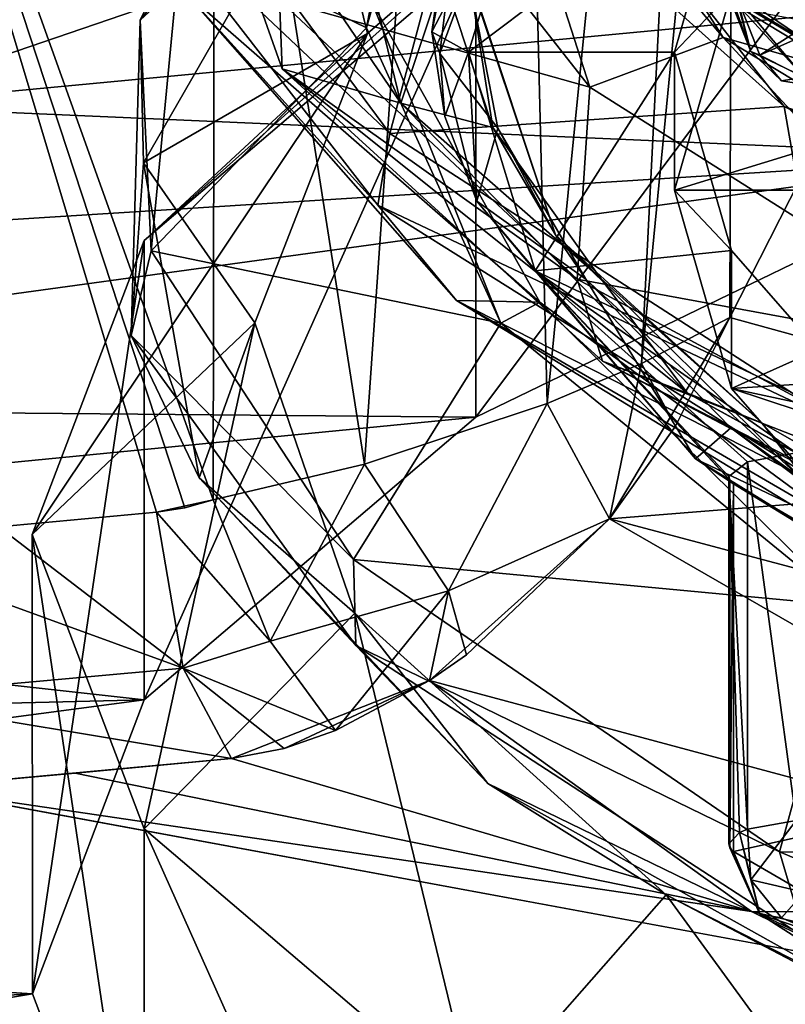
# Model space of a CAD drawing. Header units: millimetres. Extents: x -178 to 325, y 0 to 197.
# Tile 158 of 256: x 137.72 to 139.33, y 147.13 to 149.2. Entities that reach past the tile are written whole.
import ezdxf

# ---------------------------------------------------------------- set-up
doc = ezdxf.new("R2010")
doc.units = ezdxf.units.MM
doc.header["$LTSCALE"] = 52.148148
for name, color, linetype in [('1187', 7, 'CONTINUOUS'), ('1188', 7, 'CONTINUOUS'), ('1189', 7, 'CONTINUOUS'), ('1190', 7, 'CONTINUOUS'), ('1194', 7, 'CONTINUOUS'), ('1195', 7, 'CONTINUOUS'), ('1203', 7, 'CONTINUOUS'), ('4583', 7, 'CONTINUOUS'), ('4584', 7, 'CONTINUOUS'), ('4585', 7, 'CONTINUOUS'), ('4587', 7, 'CONTINUOUS'), ('4588', 7, 'CONTINUOUS'), ('4589', 7, 'CONTINUOUS'), ('4590', 7, 'CONTINUOUS'), ('4618', 7, 'CONTINUOUS'), ('4619', 7, 'CONTINUOUS'), ('4620', 7, 'CONTINUOUS'), ('4621', 7, 'CONTINUOUS'), ('4625', 7, 'CONTINUOUS'), ('4665', 7, 'CONTINUOUS'), ('4667', 7, 'CONTINUOUS'), ('4673', 7, 'CONTINUOUS'), ('4703', 7, 'CONTINUOUS'), ('750', 7, 'CONTINUOUS'), ('751', 7, 'CONTINUOUS'), ('772', 7, 'CONTINUOUS'), ('775', 7, 'CONTINUOUS'), ('776', 7, 'CONTINUOUS'), ('780', 7, 'CONTINUOUS'), ('782', 7, 'CONTINUOUS'), ('783', 7, 'CONTINUOUS'), ('791', 7, 'CONTINUOUS'), ('794', 7, 'CONTINUOUS'), ('815', 7, 'CONTINUOUS'), ('816', 7, 'CONTINUOUS'), ('821', 7, 'CONTINUOUS'), ('822', 7, 'CONTINUOUS'), ('825', 7, 'CONTINUOUS'), ('829', 7, 'CONTINUOUS'), ('830', 7, 'CONTINUOUS'), ('831', 7, 'CONTINUOUS'), ('834', 7, 'CONTINUOUS'), ('835', 7, 'CONTINUOUS')]:
    doc.layers.add(name, color=color, linetype=linetype)

msp = doc.modelspace()

# ---------------------------------------------------------------- linework, layer by layer
at = {"layer": '1187', "color": 7, "linetype": 'CONTINUOUS', "true_color": 0x858787}
for points in [[(139.1, 149.1295, 186.6294), (139.2198, 149.2567, 188.2633), (139.2198, 149.5465, 188.1856), (139.1, 149.1295, 186.6294)], [(139.1, 148.8397, 186.7071), (139.2198, 149.2567, 188.2633), (139.1, 149.1295, 186.6294), (139.1, 148.8397, 186.7071)]]:
    msp.add_3dface(points, dxfattribs=at)
at = {"layer": '1188', "color": 7, "linetype": 'CONTINUOUS', "true_color": 0x858787}
for points in [[(139.3557, 147.5145, 183.6931), (139.3557, 148.2872, 183.486), (139.2534, 148.2685, 183.4162), (139.3557, 147.5145, 183.6931)], [(139.2534, 147.4958, 183.6232), (139.2534, 148.2685, 183.4162), (139.2141, 148.2377, 183.3013), (139.2534, 147.4958, 183.6232)], [(139.2534, 147.4958, 183.6232), (139.3557, 147.5145, 183.6931), (139.2534, 148.2685, 183.4162), (139.2534, 147.4958, 183.6232)], [(139.2367, 147.4889, 183.5975), (139.2534, 147.4958, 183.6232), (139.2141, 148.2377, 183.3013), (139.2367, 147.4889, 183.5975)], [(139.2141, 147.465, 183.5083), (139.2367, 147.4889, 183.5975), (139.2141, 148.2377, 183.3013), (139.2141, 147.465, 183.5083)]]:
    msp.add_3dface(points, dxfattribs=at)
at = {"layer": '1189', "color": 7, "linetype": 'CONTINUOUS', "true_color": 0x858787}
for points in [[(138.6175, 148.9943, 185.969), (138.6675, 149.1295, 186.6294), (138.5901, 149.1727, 186.6179), (138.6175, 148.9943, 185.969)], [(138.6848, 148.8166, 185.323), (138.6675, 149.1295, 186.6294), (138.6175, 148.9943, 185.969), (138.6848, 148.8166, 185.323)], [(138.8075, 148.6699, 184.9143), (138.6675, 149.1295, 186.6294), (138.6848, 148.8166, 185.323), (138.8075, 148.6699, 184.9143)], [(139.1443, 148.2744, 183.3474), (138.8075, 148.6699, 184.9143), (138.6848, 148.8166, 185.323), (139.1443, 148.2744, 183.3474)], [(139.224, 148.2217, 183.2415), (138.8075, 148.6699, 184.9143), (139.1443, 148.2744, 183.3474), (139.224, 148.2217, 183.2415)], [(139.9686, 147.765, 181.485), (139.224, 148.2217, 183.2415), (139.1443, 148.2744, 183.3474), (139.9686, 147.765, 181.485)], [(140.1858, 147.663, 181.1562), (139.224, 148.2217, 183.2415), (139.9686, 147.765, 181.485), (140.1858, 147.663, 181.1562)]]:
    msp.add_3dface(points, dxfattribs=at)
at = {"layer": '1190', "color": 7, "linetype": 'CONTINUOUS', "true_color": 0x858787}
for points in [[(138.6675, 149.1295, 186.6294), (138.8075, 149.5891, 188.3446), (138.5901, 149.1727, 186.6179), (138.6675, 149.1295, 186.6294)], [(138.5901, 149.1727, 186.6179), (138.8075, 149.5891, 188.3446), (138.634, 149.4742, 187.7143), (138.5901, 149.1727, 186.6179)]]:
    msp.add_3dface(points, dxfattribs=at)
at = {"layer": '1194', "color": 7, "linetype": 'CONTINUOUS', "true_color": 0x858787}
for points in [[(138.2703, 149.2388, 184.2794), (138.276, 149.0946, 184.2871), (138.058, 149.7106, 186.4737), (138.2703, 149.2388, 184.2794)], [(138.2703, 149.2388, 184.2794), (138.8959, 148.6521, 182.2079), (138.276, 149.0946, 184.2871), (138.2703, 149.2388, 184.2794)], [(138.8959, 148.6521, 182.2079), (138.9488, 148.4801, 182.118), (138.276, 149.0946, 184.2871), (138.8959, 148.6521, 182.2079)], [(138.8959, 148.6521, 182.2079), (139.8987, 148.1108, 180.3078), (138.9488, 148.4801, 182.118), (138.8959, 148.6521, 182.2079)], [(139.8987, 148.1108, 180.3078), (140.0661, 147.9038, 180.0962), (138.9488, 148.4801, 182.118), (139.8987, 148.1108, 180.3078)]]:
    msp.add_3dface(points, dxfattribs=at)
at = {"layer": '1195', "color": 7, "linetype": 'CONTINUOUS', "true_color": 0x858787}
for points in [[(138.9695, 149.5732, 181.7732), (140.0557, 149.0149, 179.8145), (139.0013, 149.4164, 181.7366), (138.9695, 149.5732, 181.7732)], [(140.0557, 149.0149, 179.8145), (140.1125, 148.8556, 179.7697), (139.0013, 149.4164, 181.7366), (140.0557, 149.0149, 179.8145)]]:
    msp.add_3dface(points, dxfattribs=at)
at = {"layer": '1203', "color": 7, "linetype": 'CONTINUOUS', "true_color": 0x858787}
for points in [[(138.8909, 149.6528, 184.1712), (138.8867, 149.6634, 184.1901), (139.5339, 149.0817, 182.1431), (138.8909, 149.6528, 184.1712)], [(139.5639, 149.0573, 182.0756), (138.8909, 149.6528, 184.1712), (139.5339, 149.0817, 182.1431), (139.5639, 149.0573, 182.0756)]]:
    msp.add_3dface(points, dxfattribs=at)
at = {"layer": '4583', "color": 7, "linetype": 'CONTINUOUS', "true_color": 0x858787}
for points in [[(138.6675, 149.2909, 186.5862), (138.6675, 149.2957, 186.5849), (138.85, 148.7455, 184.6355), (138.6675, 149.2909, 186.5862)], [(138.7292, 148.9702, 185.4495), (138.6675, 149.2909, 186.5862), (138.85, 148.7455, 184.6355), (138.7292, 148.9702, 185.4495)], [(138.9136, 148.6521, 184.3255), (138.7292, 148.9702, 185.4495), (138.85, 148.7455, 184.6355), (138.9136, 148.6521, 184.3255)], [(138.9136, 148.6521, 184.3255), (138.85, 148.7455, 184.6355), (139.3915, 148.2103, 182.7495), (138.9136, 148.6521, 184.3255)], [(139.2188, 148.3401, 183.2263), (138.9136, 148.6521, 184.3255), (139.3915, 148.2103, 182.7495), (139.2188, 148.3401, 183.2263)], [(139.6413, 148.0376, 182.164), (139.2188, 148.3401, 183.2263), (139.3915, 148.2103, 182.7495), (139.6413, 148.0376, 182.164)]]:
    msp.add_3dface(points, dxfattribs=at)
at = {"layer": '4584', "color": 7, "linetype": 'CONTINUOUS', "true_color": 0x858787}
for points in [[(138.441, 149.6695, 185.1467), (138.6949, 149.7649, 184.9837), (138.9222, 149.0562, 182.9796), (138.441, 149.6695, 185.1467)], [(138.6949, 149.7649, 184.9837), (139.2026, 149.1607, 182.8521), (138.9222, 149.0562, 182.9796), (138.6949, 149.7649, 184.9837)], [(139.2969, 149.7513, 181.7498), (140.2357, 149.5188, 180.4446), (140.4417, 149.1814, 179.7545), (139.2969, 149.7513, 181.7498)], [(138.6444, 149.4368, 187.522), (138.5901, 149.1727, 186.6179), (138.634, 149.4742, 187.7143), (138.6444, 149.4368, 187.522)], [(138.5901, 149.1727, 186.6179), (138.6444, 149.4368, 187.522), (138.6072, 149.127, 186.423), (138.5901, 149.1727, 186.6179)], [(138.6175, 148.9943, 185.969), (138.5901, 149.1727, 186.6179), (138.6072, 149.127, 186.423), (138.6175, 148.9943, 185.969)], [(138.9222, 149.0562, 182.9796), (139.2026, 149.1607, 182.8521), (139.8332, 148.4797, 180.9547), (138.9222, 149.0562, 182.9796)], [(139.2026, 149.1607, 182.8521), (140.1479, 148.589, 180.8476), (139.8332, 148.4797, 180.9547), (139.2026, 149.1607, 182.8521)], [(138.6848, 148.8166, 185.323), (138.6175, 148.9943, 185.969), (138.6072, 149.127, 186.423), (138.6848, 148.8166, 185.323)]]:
    msp.add_3dface(points, dxfattribs=at)
at = {"layer": '4585', "color": 7, "linetype": 'CONTINUOUS', "true_color": 0x858787}
for points in [[(138.9695, 149.5732, 181.7732), (139.2969, 149.7513, 181.7498), (140.0557, 149.0149, 179.8145), (138.9695, 149.5732, 181.7732)], [(139.2969, 149.7513, 181.7498), (140.4417, 149.1814, 179.7545), (140.0557, 149.0149, 179.8145), (139.2969, 149.7513, 181.7498)], [(138.441, 149.6695, 185.1467), (138.9222, 149.0562, 182.9796), (138.2703, 149.2388, 184.2794), (138.441, 149.6695, 185.1467)], [(138.2703, 149.2388, 184.2794), (138.9222, 149.0562, 182.9796), (138.8959, 148.6521, 182.2079), (138.2703, 149.2388, 184.2794)], [(138.9222, 149.0562, 182.9796), (139.8332, 148.4797, 180.9547), (138.8959, 148.6521, 182.2079), (138.9222, 149.0562, 182.9796)], [(138.8959, 148.6521, 182.2079), (139.8332, 148.4797, 180.9547), (139.8987, 148.1108, 180.3078), (138.8959, 148.6521, 182.2079)]]:
    msp.add_3dface(points, dxfattribs=at)
at = {"layer": '4587', "color": 7, "linetype": 'CONTINUOUS', "true_color": 0x858787}
for points in [[(138.5248, 149.0221, 184.6937), (138.375, 149.6383, 186.8796), (138.058, 149.7106, 186.4737), (138.5248, 149.0221, 184.6937)], [(138.276, 149.0946, 184.2871), (138.5248, 149.0221, 184.6937), (138.058, 149.7106, 186.4737), (138.276, 149.0946, 184.2871)], [(139.6432, 149.0654, 181.1669), (138.8034, 149.6519, 183.2293), (139.0013, 149.4164, 181.7366), (139.6432, 149.0654, 181.1669)], [(140.1125, 148.8556, 179.7697), (139.6432, 149.0654, 181.1669), (139.0013, 149.4164, 181.7366), (140.1125, 148.8556, 179.7697)], [(139.1275, 148.4128, 182.5442), (138.5248, 149.0221, 184.6937), (138.276, 149.0946, 184.2871), (139.1275, 148.4128, 182.5442)], [(138.9488, 148.4801, 182.118), (139.1275, 148.4128, 182.5442), (138.276, 149.0946, 184.2871), (138.9488, 148.4801, 182.118)], [(140.1411, 147.8533, 180.5826), (139.1275, 148.4128, 182.5442), (138.9488, 148.4801, 182.118), (140.1411, 147.8533, 180.5826)], [(140.0661, 147.9038, 180.0962), (140.1411, 147.8533, 180.5826), (138.9488, 148.4801, 182.118), (140.0661, 147.9038, 180.0962)]]:
    msp.add_3dface(points, dxfattribs=at)
at = {"layer": '4588', "color": 7, "linetype": 'CONTINUOUS', "true_color": 0x858787}
for points in [[(138.5248, 149.0221, 184.6937), (138.6137, 149.2878, 186.1384), (138.375, 149.6383, 186.8796), (138.5248, 149.0221, 184.6937)], [(139.6432, 149.0654, 181.1669), (139.3395, 149.2799, 182.4233), (138.8034, 149.6519, 183.2293), (139.6432, 149.0654, 181.1669)], [(138.7181, 148.9711, 185.017), (138.6137, 149.2878, 186.1384), (138.5248, 149.0221, 184.6937), (138.7181, 148.9711, 185.017)], [(138.9446, 148.6547, 183.8996), (138.7181, 148.9711, 185.017), (138.5248, 149.0221, 184.6937), (138.9446, 148.6547, 183.8996)], [(139.1275, 148.4128, 182.5442), (138.9446, 148.6547, 183.8996), (138.5248, 149.0221, 184.6937), (139.1275, 148.4128, 182.5442)], [(139.2837, 148.3506, 182.829), (138.9446, 148.6547, 183.8996), (139.1275, 148.4128, 182.5442), (139.2837, 148.3506, 182.829)], [(140.2718, 147.785, 180.8475), (139.2837, 148.3506, 182.829), (139.1275, 148.4128, 182.5442), (140.2718, 147.785, 180.8475)], [(140.1411, 147.8533, 180.5826), (140.2718, 147.785, 180.8475), (139.1275, 148.4128, 182.5442), (140.1411, 147.8533, 180.5826)]]:
    msp.add_3dface(points, dxfattribs=at)
at = {"layer": '4589', "color": 7, "linetype": 'CONTINUOUS', "true_color": 0x858787}
for points in [[(139.5339, 149.0817, 182.1431), (138.8867, 149.6634, 184.1901), (139.3395, 149.2799, 182.4233), (139.5339, 149.0817, 182.1431)], [(138.7181, 148.9711, 185.017), (138.6675, 149.2957, 186.5849), (138.6137, 149.2878, 186.1384), (138.7181, 148.9711, 185.017)], [(138.85, 148.7455, 184.6355), (138.6675, 149.2957, 186.5849), (138.7181, 148.9711, 185.017), (138.85, 148.7455, 184.6355)], [(138.9446, 148.6547, 183.8996), (138.85, 148.7455, 184.6355), (138.7181, 148.9711, 185.017), (138.9446, 148.6547, 183.8996)], [(139.3915, 148.2103, 182.7495), (138.85, 148.7455, 184.6355), (139.2837, 148.3506, 182.829), (139.3915, 148.2103, 182.7495)], [(139.2837, 148.3506, 182.829), (138.85, 148.7455, 184.6355), (138.9446, 148.6547, 183.8996), (139.2837, 148.3506, 182.829)], [(140.2718, 147.785, 180.8475), (139.3915, 148.2103, 182.7495), (139.2837, 148.3506, 182.829), (140.2718, 147.785, 180.8475)]]:
    msp.add_3dface(points, dxfattribs=at)
at = {"layer": '4590', "color": 7, "linetype": 'CONTINUOUS', "true_color": 0x858787}
for points in [[(139.2026, 149.1607, 182.8521), (138.6949, 149.7649, 184.9837), (138.8909, 149.6528, 184.1712), (139.2026, 149.1607, 182.8521)], [(139.5639, 149.0573, 182.0756), (139.2026, 149.1607, 182.8521), (138.8909, 149.6528, 184.1712), (139.5639, 149.0573, 182.0756)], [(138.6072, 149.127, 186.423), (138.6444, 149.4368, 187.522), (138.6675, 149.2909, 186.5862), (138.6072, 149.127, 186.423)], [(138.7292, 148.9702, 185.4495), (138.6072, 149.127, 186.423), (138.6675, 149.2909, 186.5862), (138.7292, 148.9702, 185.4495)], [(140.1479, 148.589, 180.8476), (139.2026, 149.1607, 182.8521), (139.5639, 149.0573, 182.0756), (140.1479, 148.589, 180.8476)], [(138.6848, 148.8166, 185.323), (138.6072, 149.127, 186.423), (138.7292, 148.9702, 185.4495), (138.6848, 148.8166, 185.323)], [(138.9136, 148.6521, 184.3255), (138.6848, 148.8166, 185.323), (138.7292, 148.9702, 185.4495), (138.9136, 148.6521, 184.3255)], [(139.1443, 148.2744, 183.3474), (138.6848, 148.8166, 185.323), (138.9136, 148.6521, 184.3255), (139.1443, 148.2744, 183.3474)], [(139.2188, 148.3401, 183.2263), (139.1443, 148.2744, 183.3474), (138.9136, 148.6521, 184.3255), (139.2188, 148.3401, 183.2263)], [(139.6413, 148.0376, 182.164), (139.1443, 148.2744, 183.3474), (139.2188, 148.3401, 183.2263), (139.6413, 148.0376, 182.164)], [(139.9686, 147.765, 181.485), (139.1443, 148.2744, 183.3474), (139.6413, 148.0376, 182.164), (139.9686, 147.765, 181.485)]]:
    msp.add_3dface(points, dxfattribs=at)
at = {"layer": '4618', "color": 7, "linetype": 'CONTINUOUS', "true_color": 0x858787}
for points in [[(139.2141, 147.465, 183.5083), (139.2141, 148.2377, 183.3013), (139.2166, 148.2296, 183.271), (139.2141, 147.465, 183.5083)], [(139.2166, 147.4569, 183.478), (139.2141, 147.465, 183.5083), (139.2166, 148.2296, 183.271), (139.2166, 147.4569, 183.478)], [(139.2166, 147.4569, 183.478), (139.2166, 148.2296, 183.271), (139.224, 148.2217, 183.2415), (139.2166, 147.4569, 183.478)], [(139.224, 147.449, 183.4485), (139.2166, 147.4569, 183.478), (139.224, 148.2217, 183.2415), (139.224, 147.449, 183.4485)]]:
    msp.add_3dface(points, dxfattribs=at)
at = {"layer": '4619', "color": 7, "linetype": 'CONTINUOUS', "true_color": 0x858787}
for points in [[(138.8075, 149.5891, 188.3446), (138.6675, 149.1295, 186.6294), (139.2198, 149.5465, 188.1856), (138.8075, 149.5891, 188.3446)], [(138.6675, 149.1295, 186.6294), (139.1, 149.1295, 186.6294), (139.2198, 149.5465, 188.1856), (138.6675, 149.1295, 186.6294)], [(138.8075, 148.6699, 184.9143), (139.1, 149.1295, 186.6294), (138.6675, 149.1295, 186.6294), (138.8075, 148.6699, 184.9143)], [(139.2198, 148.7125, 185.0732), (139.1, 149.1295, 186.6294), (138.8075, 148.6699, 184.9143), (139.2198, 148.7125, 185.0732)], [(139.5763, 148.3047, 183.5512), (139.2198, 148.7125, 185.0732), (138.8075, 148.6699, 184.9143), (139.5763, 148.3047, 183.5512)], [(139.3557, 148.2872, 183.486), (139.5763, 148.3047, 183.5512), (138.8075, 148.6699, 184.9143), (139.3557, 148.2872, 183.486)], [(139.2534, 148.2685, 183.4162), (139.3557, 148.2872, 183.486), (138.8075, 148.6699, 184.9143), (139.2534, 148.2685, 183.4162)], [(139.2141, 148.2377, 183.3013), (139.2534, 148.2685, 183.4162), (138.8075, 148.6699, 184.9143), (139.2141, 148.2377, 183.3013)], [(139.2166, 148.2296, 183.271), (139.2141, 148.2377, 183.3013), (138.8075, 148.6699, 184.9143), (139.2166, 148.2296, 183.271)]]:
    msp.add_3dface(points, dxfattribs=at)
at = {"layer": '4620', "color": 7, "linetype": 'CONTINUOUS', "true_color": 0x858787}
for points in [[(139.1, 148.8397, 186.7071), (139.1, 149.1295, 186.6294), (139.2198, 148.7125, 185.0732), (139.1, 148.8397, 186.7071)], [(139.2198, 148.4228, 185.1508), (139.1, 148.8397, 186.7071), (139.2198, 148.7125, 185.0732), (139.2198, 148.4228, 185.1508)], [(139.5763, 148.3047, 183.5512), (139.2198, 148.4228, 185.1508), (139.2198, 148.7125, 185.0732), (139.5763, 148.3047, 183.5512)], [(139.5763, 148.0149, 183.6288), (139.2198, 148.4228, 185.1508), (139.5763, 148.3047, 183.5512), (139.5763, 148.0149, 183.6288)]]:
    msp.add_3dface(points, dxfattribs=at)
at = {"layer": '4621', "color": 7, "linetype": 'CONTINUOUS', "true_color": 0x858787}
for points in [[(140.2442, 149.1915, 188.0197), (140.525, 149.5364, 189.3072), (139.2198, 149.2567, 188.2633), (140.2442, 149.1915, 188.0197)], [(139.1, 148.8397, 186.7071), (140.2442, 149.1915, 188.0197), (139.2198, 149.2567, 188.2633), (139.1, 148.8397, 186.7071)], [(140.15, 148.8397, 186.7071), (140.2442, 149.1915, 188.0197), (139.1, 148.8397, 186.7071), (140.15, 148.8397, 186.7071)], [(139.2198, 148.4228, 185.1508), (140.15, 148.8397, 186.7071), (139.1, 148.8397, 186.7071), (139.2198, 148.4228, 185.1508)], [(140.15, 148.8397, 186.7071), (139.2198, 148.4228, 185.1508), (140.2442, 148.488, 185.3945), (140.15, 148.8397, 186.7071)], [(140.2442, 148.488, 185.3945), (139.2198, 148.4228, 185.1508), (140.525, 148.143, 184.1069), (140.2442, 148.488, 185.3945)], [(139.2198, 148.4228, 185.1508), (139.5763, 148.0149, 183.6288), (140.525, 148.143, 184.1069), (139.2198, 148.4228, 185.1508)]]:
    msp.add_3dface(points, dxfattribs=at)
at = {"layer": '4625', "color": 7, "linetype": 'CONTINUOUS', "true_color": 0x858787}
for points in [[(139.2605, 149.1313, 190.1133), (139.224, 149.2646, 190.2244), (139.2166, 149.2567, 190.1949), (139.2605, 149.1313, 190.1133)], [(139.2797, 149.1233, 190.2435), (139.224, 149.2646, 190.2244), (139.2605, 149.1313, 190.1133), (139.2797, 149.1233, 190.2435)], [(139.2141, 149.2486, 190.1646), (139.2605, 149.1313, 190.1133), (139.2166, 149.2567, 190.1949), (139.2141, 149.2486, 190.1646)], [(139.2367, 149.2247, 190.0755), (139.2605, 149.1313, 190.1133), (139.2141, 149.2486, 190.1646), (139.2367, 149.2247, 190.0755)], [(139.2605, 149.1313, 190.1133), (139.2367, 149.2247, 190.0755), (139.3728, 149.0769, 190.0706), (139.2605, 149.1313, 190.1133)], [(139.3728, 149.0769, 190.0706), (139.2367, 149.2247, 190.0755), (139.2534, 149.2178, 190.0497), (139.3728, 149.0769, 190.0706)], [(139.3557, 149.1991, 189.9799), (139.3728, 149.0769, 190.0706), (139.2534, 149.2178, 190.0497), (139.3557, 149.1991, 189.9799)], [(139.3254, 149.0693, 190.1649), (139.2797, 149.1233, 190.2435), (139.2605, 149.1313, 190.1133), (139.3254, 149.0693, 190.1649)], [(139.3254, 149.0693, 190.1649), (139.2605, 149.1313, 190.1133), (139.3728, 149.0769, 190.0706), (139.3254, 149.0693, 190.1649)], [(139.4141, 149.0554, 190.2164), (139.2797, 149.1233, 190.2435), (139.3254, 149.0693, 190.1649), (139.4141, 149.0554, 190.2164)], [(139.4141, 149.0554, 190.2164), (139.3254, 149.0693, 190.1649), (139.3728, 149.0769, 190.0706), (139.4141, 149.0554, 190.2164)]]:
    msp.add_3dface(points, dxfattribs=at)
at = {"layer": '4665', "color": 7, "linetype": 'CONTINUOUS', "true_color": 0x858787}
for points in [[(139.224, 147.449, 183.4485), (139.224, 148.2217, 183.2415), (140.1858, 147.663, 181.1562), (139.224, 147.449, 183.4485)], [(140.1858, 146.8902, 181.3633), (139.224, 147.449, 183.4485), (140.1858, 147.663, 181.1562), (140.1858, 146.8902, 181.3633)]]:
    msp.add_3dface(points, dxfattribs=at)
at = {"layer": '4667', "color": 7, "linetype": 'CONTINUOUS', "true_color": 0x858787}
for points in [[(139.2605, 147.3891, 183.6114), (139.3557, 147.5145, 183.6931), (139.2534, 147.4958, 183.6232), (139.2605, 147.3891, 183.6114)], [(139.3728, 147.3634, 183.6755), (139.3557, 147.5145, 183.6931), (139.2605, 147.3891, 183.6114), (139.3728, 147.3634, 183.6755)], [(139.2797, 147.3171, 183.5026), (139.2367, 147.4889, 183.5975), (139.2141, 147.465, 183.5083), (139.2797, 147.3171, 183.5026)], [(139.2367, 147.4889, 183.5975), (139.2605, 147.3891, 183.6114), (139.2534, 147.4958, 183.6232), (139.2367, 147.4889, 183.5975)], [(139.2605, 147.3891, 183.6114), (139.2367, 147.4889, 183.5975), (139.2797, 147.3171, 183.5026), (139.2605, 147.3891, 183.6114)], [(139.2166, 147.4569, 183.478), (139.2797, 147.3171, 183.5026), (139.2141, 147.465, 183.5083), (139.2166, 147.4569, 183.478)], [(139.224, 147.449, 183.4485), (139.2797, 147.3171, 183.5026), (139.2166, 147.4569, 183.478), (139.224, 147.449, 183.4485)], [(139.3254, 147.3096, 183.5977), (139.3728, 147.3634, 183.6755), (139.2605, 147.3891, 183.6114), (139.3254, 147.3096, 183.5977)], [(139.3254, 147.3096, 183.5977), (139.2605, 147.3891, 183.6114), (139.2797, 147.3171, 183.5026), (139.3254, 147.3096, 183.5977)], [(139.4141, 147.2718, 183.5601), (139.3728, 147.3634, 183.6755), (139.3254, 147.3096, 183.5977), (139.4141, 147.2718, 183.5601)], [(139.4141, 147.2718, 183.5601), (139.3254, 147.3096, 183.5977), (139.2797, 147.3171, 183.5026), (139.4141, 147.2718, 183.5601)]]:
    msp.add_3dface(points, dxfattribs=at)
at = {"layer": '4673', "color": 7, "linetype": 'CONTINUOUS', "true_color": 0x858787}
for points in [[(139.4141, 149.0554, 190.2164), (140.3591, 149.6042, 192.2648), (139.2797, 149.1233, 190.2435), (139.4141, 149.0554, 190.2164)], [(140.3591, 149.6042, 192.2648), (139.8679, 149.4997, 191.6485), (139.2797, 149.1233, 190.2435), (140.3591, 149.6042, 192.2648)], [(139.2797, 149.1233, 190.2435), (139.8679, 149.4997, 191.6485), (139.224, 149.2646, 190.2244), (139.2797, 149.1233, 190.2435)]]:
    msp.add_3dface(points, dxfattribs=at)
at = {"layer": '4703', "color": 7, "linetype": 'CONTINUOUS', "true_color": 0x858787}
for points in [[(139.2797, 147.3171, 183.5026), (139.224, 147.449, 183.4485), (140.1858, 146.8902, 181.3633), (139.2797, 147.3171, 183.5026)], [(139.4141, 147.2718, 183.5601), (139.2797, 147.3171, 183.5026), (139.8679, 146.9406, 182.0976), (139.4141, 147.2718, 183.5601)], [(139.8679, 146.9406, 182.0976), (139.2797, 147.3171, 183.5026), (140.1858, 146.8902, 181.3633), (139.8679, 146.9406, 182.0976)]]:
    msp.add_3dface(points, dxfattribs=at)
at = {"layer": '750', "color": 7, "linetype": 'CONTINUOUS', "true_color": 0xe0f2ff}
for points in [[(138.2196, 149.3042, 195.2018), (137.3804, 149.0168, 194.1293), (141.3369, 149.3909, 195.5255), (138.2196, 149.3042, 195.2018)], [(141.3369, 149.3909, 195.5255), (137.3804, 149.0168, 194.1293), (139.814, 148.9104, 193.7324), (141.3369, 149.3909, 195.5255)], [(137.3804, 149.0168, 194.1293), (136.64, 148.7107, 192.9869), (139.814, 148.9104, 193.7324), (137.3804, 149.0168, 194.1293)], [(136.64, 148.7107, 192.9869), (135.9971, 148.3859, 191.775), (139.814, 148.9104, 193.7324), (136.64, 148.7107, 192.9869)], [(139.814, 148.9104, 193.7324), (135.9971, 148.3859, 191.775), (138.6825, 148.3624, 191.687), (139.814, 148.9104, 193.7324)], [(135.9971, 148.3859, 191.775), (135.466, 148.048, 190.5139), (138.6825, 148.3624, 191.687), (135.9971, 148.3859, 191.775)], [(138.6825, 148.3624, 191.687), (135.466, 148.048, 190.5139), (137.9858, 147.7677, 189.4678), (138.6825, 148.3624, 191.687)], [(135.466, 148.048, 190.5139), (135.0448, 147.6959, 189.1996), (137.9858, 147.7677, 189.4678), (135.466, 148.048, 190.5139)], [(135.0448, 147.6959, 189.1996), (134.7427, 147.3374, 187.8619), (137.9858, 147.7677, 189.4678), (135.0448, 147.6959, 189.1996)], [(137.9858, 147.7677, 189.4678), (134.7427, 147.3374, 187.8619), (137.7506, 147.1494, 187.16), (137.9858, 147.7677, 189.4678)], [(134.7427, 147.3374, 187.8619), (134.5617, 146.9744, 186.5069), (137.7506, 147.1494, 187.16), (134.7427, 147.3374, 187.8619)], [(134.5617, 146.9744, 186.5069), (134.5, 146.6053, 185.1294), (137.7506, 147.1494, 187.16), (134.5617, 146.9744, 186.5069)], [(137.7506, 147.1494, 187.16), (134.5, 146.6053, 185.1294), (137.9858, 146.531, 184.8522), (137.7506, 147.1494, 187.16)]]:
    msp.add_3dface(points, dxfattribs=at)
at = {"layer": '751', "color": 7, "linetype": 'CONTINUOUS', "true_color": 0xe0f2ff}
for points in [[(165.5, 161.5359, 184.8706), (165.5, 111.9653, -0.1294), (134.5, 161.5359, 184.8706), (165.5, 161.5359, 184.8706)], [(134.5, 161.5359, 184.8706), (165.5, 111.9653, -0.1294), (134.5, 111.9653, -0.1294), (134.5, 161.5359, 184.8706)]]:
    msp.add_3dface(points, dxfattribs=at)
at = {"layer": '772', "color": 7, "linetype": 'CONTINUOUS', "true_color": 0xe0f2ff}
for points in [[(138.4646, 149.2331, 186.0014), (138.5839, 149.8681, 188.2467), (138.4532, 149.1808, 186.3352), (138.4646, 149.2331, 186.0014)], [(138.4532, 149.1808, 186.3352), (138.5839, 149.8681, 188.2467), (138.628, 149.8044, 188.54), (138.4532, 149.1808, 186.3352)], [(139.3306, 149.0151, 182.0806), (139.0874, 149.3261, 182.6592), (138.6744, 149.6037, 184.1568), (139.3306, 149.0151, 182.0806)], [(139.9974, 148.7817, 180.7439), (139.0874, 149.3261, 182.6592), (139.3306, 149.0151, 182.0806), (139.9974, 148.7817, 180.7439)], [(138.7353, 148.5599, 184.1407), (138.4646, 149.2331, 186.0014), (138.4532, 149.1808, 186.3352), (138.7353, 148.5599, 184.1407)], [(138.8172, 148.6043, 183.779), (138.4646, 149.2331, 186.0014), (138.7353, 148.5599, 184.1407), (138.8172, 148.6043, 183.779)], [(140.3853, 148.4737, 180.1794), (139.9974, 148.7817, 180.7439), (139.3306, 149.0151, 182.0806), (140.3853, 148.4737, 180.1794)], [(139.4633, 147.9652, 182.0437), (138.8172, 148.6043, 183.779), (138.7353, 148.5599, 184.1407), (139.4633, 147.9652, 182.0437)], [(139.6274, 148.006, 181.6708), (138.8172, 148.6043, 183.779), (139.4633, 147.9652, 182.0437), (139.6274, 148.006, 181.6708)]]:
    msp.add_3dface(points, dxfattribs=at)
at = {"layer": '775', "color": 7, "linetype": 'CONTINUOUS', "true_color": 0xe0f2ff}
for points in [[(138.6825, 149.3286, 191.4293), (137.9854, 148.7338, 189.2096), (139.1333, 149.7568, 191.072), (138.6825, 149.3286, 191.4293)], [(139.1333, 149.7568, 191.072), (137.9854, 148.7338, 189.2096), (138.455, 149.1691, 188.9523), (139.1333, 149.7568, 191.072)], [(137.9854, 148.7338, 189.2096), (137.75, 148.1153, 186.9012), (138.455, 149.1691, 188.9523), (137.9854, 148.7338, 189.2096)], [(138.455, 149.1691, 188.9523), (137.75, 148.1153, 186.9012), (138.2181, 148.5604, 186.7538), (138.455, 149.1691, 188.9523)], [(137.75, 148.1153, 186.9012), (137.9854, 147.4968, 184.5928), (138.2181, 148.5604, 186.7538), (137.75, 148.1153, 186.9012)], [(138.2181, 148.5604, 186.7538), (137.9854, 147.4968, 184.5928), (138.4283, 147.95, 184.5492), (138.2181, 148.5604, 186.7538)], [(137.9854, 147.4968, 184.5928), (138.6825, 146.902, 182.373), (138.4283, 147.95, 184.5492), (137.9854, 147.4968, 184.5928)], [(138.4283, 147.95, 184.5492), (138.6825, 146.902, 182.373), (139.0828, 147.358, 182.4136), (138.4283, 147.95, 184.5492)], [(138.6825, 146.902, 182.373), (139.8145, 146.3538, 180.3273), (139.0828, 147.358, 182.4136), (138.6825, 146.902, 182.373)], [(139.0828, 147.358, 182.4136), (139.8145, 146.3538, 180.3273), (140.1466, 146.8138, 180.4556), (139.0828, 147.358, 182.4136)]]:
    msp.add_3dface(points, dxfattribs=at)
at = {"layer": '776', "color": 7, "linetype": 'CONTINUOUS', "true_color": 0xe0f2ff}
for points in [[(139.814, 148.9104, 193.7324), (138.6825, 148.3624, 191.687), (139.8145, 149.8767, 193.475), (139.814, 148.9104, 193.7324)], [(138.6825, 148.3624, 191.687), (138.6825, 149.3286, 191.4293), (139.8145, 149.8767, 193.475), (138.6825, 148.3624, 191.687)], [(137.9858, 147.7677, 189.4678), (137.9854, 148.7338, 189.2096), (138.6825, 149.3286, 191.4293), (137.9858, 147.7677, 189.4678)], [(138.6825, 148.3624, 191.687), (137.9858, 147.7677, 189.4678), (138.6825, 149.3286, 191.4293), (138.6825, 148.3624, 191.687)], [(137.7506, 147.1494, 187.16), (137.75, 148.1153, 186.9012), (137.9854, 148.7338, 189.2096), (137.7506, 147.1494, 187.16)], [(137.9858, 147.7677, 189.4678), (137.7506, 147.1494, 187.16), (137.9854, 148.7338, 189.2096), (137.9858, 147.7677, 189.4678)], [(137.7506, 147.1494, 187.16), (137.9858, 146.531, 184.8522), (137.75, 148.1153, 186.9012), (137.7506, 147.1494, 187.16)], [(137.9858, 146.531, 184.8522), (137.9854, 147.4968, 184.5928), (137.75, 148.1153, 186.9012), (137.9858, 146.531, 184.8522)], [(137.9858, 146.531, 184.8522), (138.6825, 145.9364, 182.633), (137.9854, 147.4968, 184.5928), (137.9858, 146.531, 184.8522)], [(138.6825, 145.9364, 182.633), (138.6825, 146.902, 182.373), (137.9854, 147.4968, 184.5928), (138.6825, 145.9364, 182.633)]]:
    msp.add_3dface(points, dxfattribs=at)
at = {"layer": '780', "color": 7, "linetype": 'CONTINUOUS', "true_color": 0xe0f2ff}
for points in [[(137.5, 108.8595, -0.1294), (162.5, 108.8595, -0.1294), (162.5, 158.4301, 184.8706), (137.5, 108.8595, -0.1294)], [(137.5, 158.4301, 184.8706), (137.5, 108.8595, -0.1294), (162.5, 158.4301, 184.8706), (137.5, 158.4301, 184.8706)]]:
    msp.add_3dface(points, dxfattribs=at)
at = {"layer": '782', "color": 7, "linetype": 'CONTINUOUS', "true_color": 0xe0f2ff}
for points in [[(138.169, 147.6444, 177.4165), (139.2623, 147.3229, 176.2164), (137.8407, 147.6137, 177.3017), (138.169, 147.6444, 177.4165)], [(137.8407, 147.6137, 177.3017), (139.2623, 147.3229, 176.2164), (137.5, 147.5829, 177.1867), (137.8407, 147.6137, 177.3017)], [(140.406, 105.6795, 20.8012), (137.5, 105.313, 19.4333), (137.5, 147.5829, 177.1867), (140.406, 105.6795, 20.8012)], [(149.9014, 106.1713, 22.6368), (146.713, 106.1149, 22.4262), (137.5, 147.5829, 177.1867), (149.9014, 106.1713, 22.6368)], [(140.6256, 147.0044, 175.0278), (149.9014, 106.1713, 22.6368), (137.5, 147.5829, 177.1867), (140.6256, 147.0044, 175.0278)], [(146.713, 106.1149, 22.4262), (143.5209, 105.9508, 21.8138), (137.5, 147.5829, 177.1867), (146.713, 106.1149, 22.4262)], [(143.5209, 105.9508, 21.8138), (140.406, 105.6795, 20.8012), (137.5, 147.5829, 177.1867), (143.5209, 105.9508, 21.8138)], [(139.2623, 147.3229, 176.2164), (140.6256, 147.0044, 175.0278), (137.5, 147.5829, 177.1867), (139.2623, 147.3229, 176.2164)]]:
    msp.add_3dface(points, dxfattribs=at)
at = {"layer": '783', "color": 7, "linetype": 'CONTINUOUS', "true_color": 0xe0f2ff}
for points in [[(139.2165, 148.5719, 177.4656), (139.222, 150.4406, 177.3125), (140.9023, 151.8889, 175.419), (139.2165, 148.5719, 177.4656)], [(140.35, 148.2597, 176.3003), (139.2165, 148.5719, 177.4656), (140.9023, 151.8889, 175.419), (140.35, 148.2597, 176.3003)]]:
    msp.add_3dface(points, dxfattribs=at)
at = {"layer": '791', "color": 7, "linetype": 'CONTINUOUS', "true_color": 0xe0f2ff}
for points in [[(137.6792, 148.1317, 177.6442), (137.3431, 150.3875, 177.3718), (138.0114, 148.1626, 177.7562), (137.6792, 148.1317, 177.6442)], [(138.0114, 148.1626, 177.7562), (137.3431, 150.3875, 177.3718), (138.0709, 148.1718, 177.7759), (138.0114, 148.1626, 177.7562)], [(138.0709, 148.1718, 177.7759), (137.3431, 150.3875, 177.3718), (138.1306, 148.1887, 177.7952), (138.0709, 148.1718, 177.7759)], [(138.1306, 148.1887, 177.7952), (137.3431, 150.3875, 177.3718), (138.134, 150.2663, 177.6424), (138.1306, 148.1887, 177.7952)]]:
    msp.add_3dface(points, dxfattribs=at)
at = {"layer": '794', "color": 7, "linetype": 'CONTINUOUS', "true_color": 0xe0f2ff}
for points in [[(137.6792, 148.1317, 177.6442), (138.0114, 148.1626, 177.7562), (138.0679, 147.8348, 177.6765), (137.6792, 148.1317, 177.6442)], [(137.3376, 148.1, 177.5289), (137.6792, 148.1317, 177.6442), (138.0679, 147.8348, 177.6765), (137.3376, 148.1, 177.5289)], [(137.3942, 147.7734, 177.4488), (137.3376, 148.1, 177.5289), (138.0679, 147.8348, 177.6765), (137.3942, 147.7734, 177.4488)], [(138.169, 147.6444, 177.4165), (137.3942, 147.7734, 177.4488), (138.0679, 147.8348, 177.6765), (138.169, 147.6444, 177.4165)], [(138.169, 147.6444, 177.4165), (137.5, 147.5829, 177.1867), (137.3942, 147.7734, 177.4488), (138.169, 147.6444, 177.4165)], [(138.169, 147.6444, 177.4165), (137.8407, 147.6137, 177.3017), (137.5, 147.5829, 177.1867), (138.169, 147.6444, 177.4165)]]:
    msp.add_3dface(points, dxfattribs=at)
at = {"layer": '815', "color": 7, "linetype": 'CONTINUOUS', "true_color": 0xe0f2ff}
for points in [[(139.2165, 148.5719, 177.4656), (140.35, 148.2597, 176.3003), (138.9639, 148.1487, 177.6218), (139.2165, 148.5719, 177.4656)], [(139.2165, 148.5719, 177.4656), (138.9639, 148.1487, 177.6218), (139.1023, 148.3434, 177.5692), (139.2165, 148.5719, 177.4656)], [(140.35, 148.2597, 176.3003), (140.722, 147.68, 175.8725), (138.9639, 148.1487, 177.6218), (140.35, 148.2597, 176.3003)], [(140.3991, 147.3213, 175.7667), (138.5853, 147.8086, 177.5975), (138.9639, 148.1487, 177.6218), (140.3991, 147.3213, 175.7667)], [(138.9639, 148.1487, 177.6218), (138.5853, 147.8086, 177.5975), (138.6632, 147.8622, 177.6166), (138.9639, 148.1487, 177.6218)], [(140.722, 147.68, 175.8725), (140.3991, 147.3213, 175.7667), (138.9639, 148.1487, 177.6218), (140.722, 147.68, 175.8725)], [(139.2623, 147.3229, 176.2164), (138.169, 147.6444, 177.4165), (138.5853, 147.8086, 177.5975), (139.2623, 147.3229, 176.2164)], [(138.5853, 147.8086, 177.5975), (138.169, 147.6444, 177.4165), (138.2802, 147.6659, 177.4686), (138.5853, 147.8086, 177.5975)], [(138.3879, 147.7034, 177.5216), (138.5853, 147.8086, 177.5975), (138.2802, 147.6659, 177.4686), (138.3879, 147.7034, 177.5216)], [(140.3991, 147.3213, 175.7667), (139.2623, 147.3229, 176.2164), (138.5853, 147.8086, 177.5975), (140.3991, 147.3213, 175.7667)], [(140.6256, 147.0044, 175.0278), (139.2623, 147.3229, 176.2164), (140.3991, 147.3213, 175.7667), (140.6256, 147.0044, 175.0278)]]:
    msp.add_3dface(points, dxfattribs=at)
at = {"layer": '816', "color": 7, "linetype": 'CONTINUOUS', "true_color": 0xe0f2ff}
for points in [[(138.134, 150.2663, 177.6424), (138.7347, 152.3772, 177.5017), (138.4489, 148.2637, 177.8436), (138.134, 150.2663, 177.6424)], [(138.4489, 148.2637, 177.8436), (138.7347, 152.3772, 177.5017), (138.8327, 148.3909, 177.7592), (138.4489, 148.2637, 177.8436)], [(138.7347, 152.3772, 177.5017), (139.2273, 152.3566, 177.1642), (138.8327, 148.3909, 177.7592), (138.7347, 152.3772, 177.5017)], [(138.8327, 148.3909, 177.7592), (139.2273, 152.3566, 177.1642), (139.0308, 148.4751, 177.6437), (138.8327, 148.3909, 177.7592)], [(139.2273, 152.3566, 177.1642), (139.222, 150.4406, 177.3125), (139.0308, 148.4751, 177.6437), (139.2273, 152.3566, 177.1642)], [(139.222, 150.4406, 177.3125), (139.2165, 148.5719, 177.4656), (139.0308, 148.4751, 177.6437), (139.222, 150.4406, 177.3125)], [(138.1306, 148.1887, 177.7952), (138.134, 150.2663, 177.6424), (138.4489, 148.2637, 177.8436), (138.1306, 148.1887, 177.7952)]]:
    msp.add_3dface(points, dxfattribs=at)
at = {"layer": '821', "color": 7, "linetype": 'CONTINUOUS', "true_color": 0xe0f2ff}
for points in [[(139.0308, 148.4751, 177.6437), (139.2165, 148.5719, 177.4656), (139.1023, 148.3434, 177.5692), (139.0308, 148.4751, 177.6437)], [(138.8327, 148.3909, 177.7592), (139.0308, 148.4751, 177.6437), (138.9639, 148.1487, 177.6218), (138.8327, 148.3909, 177.7592)], [(138.9639, 148.1487, 177.6218), (139.0308, 148.4751, 177.6437), (139.1023, 148.3434, 177.5692), (138.9639, 148.1487, 177.6218)], [(138.4489, 148.2637, 177.8436), (138.8327, 148.3909, 177.7592), (138.6255, 147.9973, 177.7555), (138.4489, 148.2637, 177.8436)], [(138.8327, 148.3909, 177.7592), (138.9639, 148.1487, 177.6218), (138.6255, 147.9973, 177.7555), (138.8327, 148.3909, 177.7592)], [(138.1306, 148.1887, 177.7952), (138.4489, 148.2637, 177.8436), (138.2503, 147.891, 177.7476), (138.1306, 148.1887, 177.7952)], [(138.2503, 147.891, 177.7476), (138.4489, 148.2637, 177.8436), (138.6255, 147.9973, 177.7555), (138.2503, 147.891, 177.7476)], [(138.9639, 148.1487, 177.6218), (138.6632, 147.8622, 177.6166), (138.6255, 147.9973, 177.7555), (138.9639, 148.1487, 177.6218)], [(138.3879, 147.7034, 177.5216), (138.2503, 147.891, 177.7476), (138.6255, 147.9973, 177.7555), (138.3879, 147.7034, 177.5216)], [(138.5853, 147.8086, 177.5975), (138.3879, 147.7034, 177.5216), (138.6255, 147.9973, 177.7555), (138.5853, 147.8086, 177.5975)], [(138.6632, 147.8622, 177.6166), (138.5853, 147.8086, 177.5975), (138.6255, 147.9973, 177.7555), (138.6632, 147.8622, 177.6166)]]:
    msp.add_3dface(points, dxfattribs=at)
at = {"layer": '822', "color": 7, "linetype": 'CONTINUOUS', "true_color": 0xe0f2ff}
for points in [[(138.0114, 148.1626, 177.7562), (138.0709, 148.1718, 177.7759), (138.1306, 148.1887, 177.7952), (138.0114, 148.1626, 177.7562)], [(138.0114, 148.1626, 177.7562), (138.1306, 148.1887, 177.7952), (138.2503, 147.891, 177.7476), (138.0114, 148.1626, 177.7562)], [(138.0679, 147.8348, 177.6765), (138.0114, 148.1626, 177.7562), (138.2503, 147.891, 177.7476), (138.0679, 147.8348, 177.6765)], [(138.3879, 147.7034, 177.5216), (138.0679, 147.8348, 177.6765), (138.2503, 147.891, 177.7476), (138.3879, 147.7034, 177.5216)], [(138.169, 147.6444, 177.4165), (138.0679, 147.8348, 177.6765), (138.2802, 147.6659, 177.4686), (138.169, 147.6444, 177.4165)], [(138.0679, 147.8348, 177.6765), (138.3879, 147.7034, 177.5216), (138.2802, 147.6659, 177.4686), (138.0679, 147.8348, 177.6765)]]:
    msp.add_3dface(points, dxfattribs=at)
at = {"layer": '825', "color": 7, "linetype": 'CONTINUOUS', "true_color": 0xe0f2ff}
msp.add_3dface([(137.3804, 149.0168, 194.1293), (138.2196, 149.3042, 195.2018), (137.4065, 149.3252, 194.7143), (137.3804, 149.0168, 194.1293)], dxfattribs=at)
at = {"layer": '829', "color": 7, "linetype": 'CONTINUOUS', "true_color": 0xe0f2ff}
for points in [[(138.4532, 149.1808, 186.3352), (138.628, 149.8044, 188.54), (138.0634, 149.3707, 188.1414), (138.4532, 149.1808, 186.3352)], [(138.5017, 148.9585, 183.0016), (138.6744, 149.6037, 184.1568), (138.0236, 149.6052, 185.2908), (138.5017, 148.9585, 183.0016)], [(139.3306, 149.0151, 182.0806), (138.6744, 149.6037, 184.1568), (138.5017, 148.9585, 183.0016), (139.3306, 149.0151, 182.0806)], [(138.0005, 148.7119, 185.807), (138.4532, 149.1808, 186.3352), (138.0634, 149.3707, 188.1414), (138.0005, 148.7119, 185.807)], [(138.7353, 148.5599, 184.1407), (138.4532, 149.1808, 186.3352), (138.0005, 148.7119, 185.807), (138.7353, 148.5599, 184.1407)], [(139.4472, 148.3492, 180.8517), (139.3306, 149.0151, 182.0806), (138.5017, 148.9585, 183.0016), (139.4472, 148.3492, 180.8517)], [(140.3853, 148.4737, 180.1794), (139.3306, 149.0151, 182.0806), (139.4472, 148.3492, 180.8517), (140.3853, 148.4737, 180.1794)], [(138.4255, 148.0626, 183.508), (138.7353, 148.5599, 184.1407), (138.0005, 148.7119, 185.807), (138.4255, 148.0626, 183.508)], [(139.4633, 147.9652, 182.0437), (138.7353, 148.5599, 184.1407), (138.4255, 148.0626, 183.508), (139.4633, 147.9652, 182.0437)], [(139.3209, 147.448, 181.3383), (139.4633, 147.9652, 182.0437), (138.4255, 148.0626, 183.508), (139.3209, 147.448, 181.3383)], [(140.6083, 147.419, 180.1277), (139.4633, 147.9652, 182.0437), (139.3209, 147.448, 181.3383), (140.6083, 147.419, 180.1277)], [(140.6505, 146.8917, 179.3863), (140.6083, 147.419, 180.1277), (139.3209, 147.448, 181.3383), (140.6505, 146.8917, 179.3863)]]:
    msp.add_3dface(points, dxfattribs=at)
at = {"layer": '830', "color": 7, "linetype": 'CONTINUOUS', "true_color": 0xe0f2ff}
for points in [[(137.9774, 149.1968, 187.9727), (138.0634, 149.3707, 188.1414), (138.4866, 149.8461, 190.2714), (137.9774, 149.1968, 187.9727)], [(137.9774, 149.1968, 187.9727), (138.4866, 149.8461, 190.2714), (138.361, 149.5527, 189.6792), (137.9774, 149.1968, 187.9727)], [(138.5017, 148.9585, 183.0016), (138.0236, 149.6052, 185.2908), (137.9738, 149.4575, 185.2143), (138.5017, 148.9585, 183.0016)], [(137.9839, 148.8972, 187.358), (137.9774, 149.1968, 187.9727), (138.361, 149.5527, 189.6792), (137.9839, 148.8972, 187.358)], [(138.4765, 148.8079, 182.9143), (138.5017, 148.9585, 183.0016), (137.9738, 149.4575, 185.2143), (138.4765, 148.8079, 182.9143)], [(138.4765, 148.8079, 182.9143), (137.9738, 149.4575, 185.2143), (138.0736, 149.2535, 184.9388), (138.4765, 148.8079, 182.9143)], [(138.0005, 148.7119, 185.807), (138.0634, 149.3707, 188.1414), (137.9774, 149.1968, 187.9727), (138.0005, 148.7119, 185.807)], [(138.6421, 148.6078, 182.6541), (138.4765, 148.8079, 182.9143), (138.0736, 149.2535, 184.9388), (138.6421, 148.6078, 182.6541)], [(137.9583, 148.5337, 185.6221), (138.0005, 148.7119, 185.807), (137.9774, 149.1968, 187.9727), (137.9583, 148.5337, 185.6221)], [(137.9583, 148.5337, 185.6221), (137.9774, 149.1968, 187.9727), (137.9839, 148.8972, 187.358), (137.9583, 148.5337, 185.6221)], [(139.4472, 148.3492, 180.8517), (138.5017, 148.9585, 183.0016), (138.4765, 148.8079, 182.9143), (139.4472, 148.3492, 180.8517)], [(138.1012, 148.2349, 185.0112), (137.9583, 148.5337, 185.6221), (137.9839, 148.8972, 187.358), (138.1012, 148.2349, 185.0112)], [(139.4491, 148.197, 180.7588), (139.4472, 148.3492, 180.8517), (138.4765, 148.8079, 182.9143), (139.4491, 148.197, 180.7588)], [(139.4491, 148.197, 180.7588), (138.4765, 148.8079, 182.9143), (138.6421, 148.6078, 182.6541), (139.4491, 148.197, 180.7588)], [(138.4255, 148.0626, 183.508), (138.0005, 148.7119, 185.807), (137.9583, 148.5337, 185.6221), (138.4255, 148.0626, 183.508)], [(139.678, 148.0045, 180.5274), (139.4491, 148.197, 180.7588), (138.6421, 148.6078, 182.6541), (139.678, 148.0045, 180.5274)], [(138.4303, 147.8824, 183.316), (138.4255, 148.0626, 183.508), (137.9583, 148.5337, 185.6221), (138.4303, 147.8824, 183.316)], [(138.4303, 147.8824, 183.316), (137.9583, 148.5337, 185.6221), (138.1012, 148.2349, 185.0112), (138.4303, 147.8824, 183.316)], [(138.7082, 147.5917, 182.7357), (138.4303, 147.8824, 183.316), (138.1012, 148.2349, 185.0112), (138.7082, 147.5917, 182.7357)], [(139.3209, 147.448, 181.3383), (138.4255, 148.0626, 183.508), (138.4303, 147.8824, 183.316), (139.3209, 147.448, 181.3383)], [(139.3739, 147.2683, 181.1487), (139.3209, 147.448, 181.3383), (138.4303, 147.8824, 183.316), (139.3739, 147.2683, 181.1487)], [(139.3739, 147.2683, 181.1487), (138.4303, 147.8824, 183.316), (138.7082, 147.5917, 182.7357), (139.3739, 147.2683, 181.1487)], [(139.7799, 146.9929, 180.6256), (139.3739, 147.2683, 181.1487), (138.7082, 147.5917, 182.7357), (139.7799, 146.9929, 180.6256)], [(140.6505, 146.8917, 179.3863), (139.3209, 147.448, 181.3383), (139.3739, 147.2683, 181.1487), (140.6505, 146.8917, 179.3863)]]:
    msp.add_3dface(points, dxfattribs=at)
at = {"layer": '831', "color": 7, "linetype": 'CONTINUOUS', "true_color": 0xe0f2ff}
for points in [[(139.1333, 149.7568, 191.072), (138.455, 149.1691, 188.9523), (138.361, 149.5527, 189.6792), (139.1333, 149.7568, 191.072)], [(138.455, 149.1691, 188.9523), (137.9839, 148.8972, 187.358), (138.361, 149.5527, 189.6792), (138.455, 149.1691, 188.9523)], [(138.4646, 149.2331, 186.0014), (138.8172, 148.6043, 183.779), (138.0736, 149.2535, 184.9388), (138.4646, 149.2331, 186.0014)], [(138.8172, 148.6043, 183.779), (138.6421, 148.6078, 182.6541), (138.0736, 149.2535, 184.9388), (138.8172, 148.6043, 183.779)], [(138.455, 149.1691, 188.9523), (138.2181, 148.5604, 186.7538), (137.9839, 148.8972, 187.358), (138.455, 149.1691, 188.9523)], [(138.2181, 148.5604, 186.7538), (138.1012, 148.2349, 185.0112), (137.9839, 148.8972, 187.358), (138.2181, 148.5604, 186.7538)], [(138.8172, 148.6043, 183.779), (139.6274, 148.006, 181.6708), (138.6421, 148.6078, 182.6541), (138.8172, 148.6043, 183.779)], [(139.6274, 148.006, 181.6708), (139.678, 148.0045, 180.5274), (138.6421, 148.6078, 182.6541), (139.6274, 148.006, 181.6708)], [(138.2181, 148.5604, 186.7538), (138.4283, 147.95, 184.5492), (138.1012, 148.2349, 185.0112), (138.2181, 148.5604, 186.7538)], [(138.4283, 147.95, 184.5492), (138.7082, 147.5917, 182.7357), (138.1012, 148.2349, 185.0112), (138.4283, 147.95, 184.5492)], [(138.4283, 147.95, 184.5492), (139.0828, 147.358, 182.4136), (138.7082, 147.5917, 182.7357), (138.4283, 147.95, 184.5492)], [(139.0828, 147.358, 182.4136), (139.7799, 146.9929, 180.6256), (138.7082, 147.5917, 182.7357), (139.0828, 147.358, 182.4136)], [(139.0828, 147.358, 182.4136), (140.1466, 146.8138, 180.4556), (139.7799, 146.9929, 180.6256), (139.0828, 147.358, 182.4136)]]:
    msp.add_3dface(points, dxfattribs=at)
at = {"layer": '834', "color": 7, "linetype": 'CONTINUOUS', "true_color": 0xe0f2ff}
for points in [[(139.526, 149.126, 180.3699), (138.5824, 149.856, 182.5006), (138.5333, 149.7266, 182.4883), (139.526, 149.126, 180.3699)], [(139.526, 149.126, 180.3699), (139.5788, 149.2512, 180.3679), (138.5824, 149.856, 182.5006), (139.526, 149.126, 180.3699)], [(139.5788, 149.0166, 180.4308), (139.526, 149.126, 180.3699), (138.5333, 149.7266, 182.4883), (139.5788, 149.0166, 180.4308)], [(139.5788, 149.0166, 180.4308), (138.5333, 149.7266, 182.4883), (138.5824, 149.6213, 182.5634), (139.5788, 149.0166, 180.4308)]]:
    msp.add_3dface(points, dxfattribs=at)
at = {"layer": '835', "color": 7, "linetype": 'CONTINUOUS', "true_color": 0xe0f2ff}
for points in [[(139.0874, 149.3261, 182.6592), (139.9974, 148.7817, 180.7439), (138.5824, 149.6213, 182.5634), (139.0874, 149.3261, 182.6592)], [(139.9974, 148.7817, 180.7439), (139.5788, 149.0166, 180.4308), (138.5824, 149.6213, 182.5634), (139.9974, 148.7817, 180.7439)]]:
    msp.add_3dface(points, dxfattribs=at)

doc.saveas('drawing.dxf')
